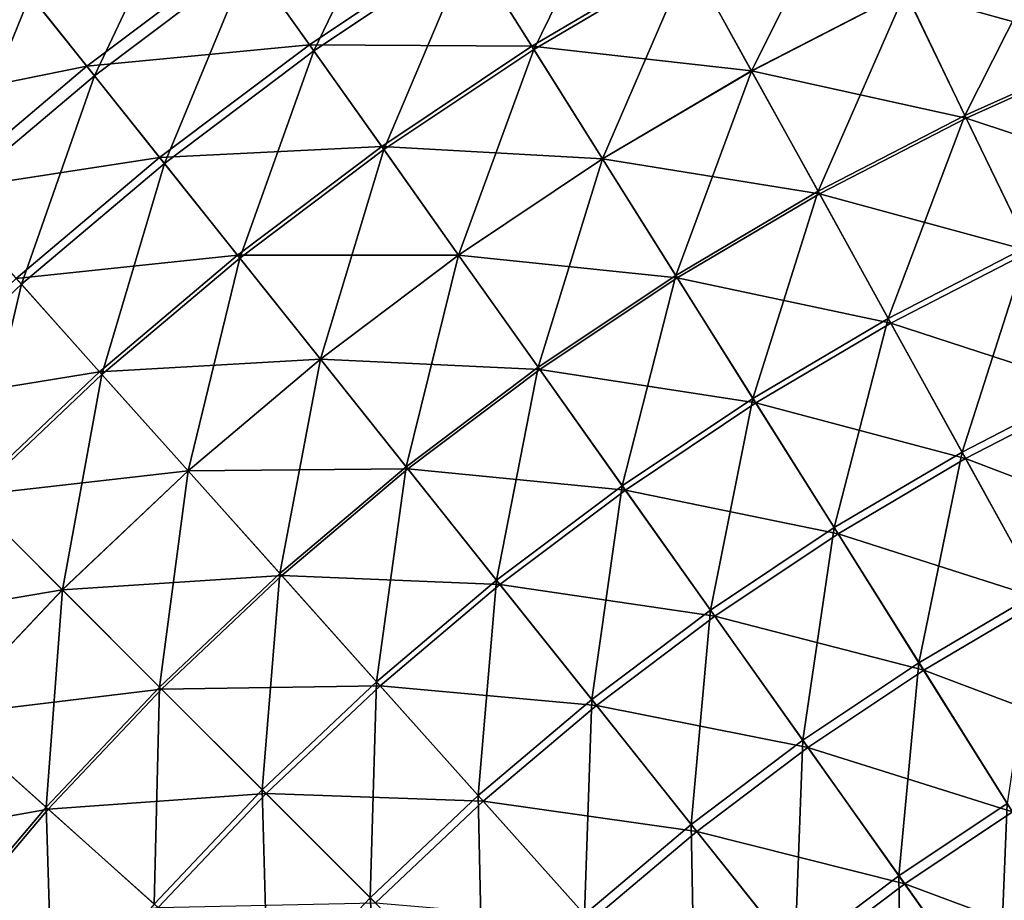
# Model space of a CAD drawing. Header units: millimetres. Extents: x -63 to 63, y -63 to 63.
# Tile 35 of 107: x -33 to -19, y 28 to 41. Entities that reach past the tile are written whole.
import ezdxf

# ---------------------------------------------------------------- set-up
doc = ezdxf.new("R2010")
doc.units = ezdxf.units.MM
doc.header["$LTSCALE"] = 106.095679
doc.layers.add('11', color=7, linetype='CONTINUOUS')
doc.layers.add('7', color=7, linetype='CONTINUOUS')

msp = doc.modelspace()

# ---------------------------------------------------------------- linework, layer by layer
at = {"layer": '11', "linetype": 'Continuous'}
for points in [[(-27.531, 43.816, -12.634), (-28.971, 40.83, -10.025), (-29.945, 42.203, -12.634), (-27.531, 43.816, -12.634)], [(-26.636, 42.39, -10.025), (-28.971, 40.83, -10.025), (-27.531, 43.816, -12.634), (-26.636, 42.39, -10.025)], [(-24.217, 43.817, -10.025), (-25.67, 40.854, -7.505), (-26.636, 42.39, -10.025), (-24.217, 43.817, -10.025)], [(-23.339, 42.229, -7.505), (-25.67, 40.854, -7.505), (-24.217, 43.817, -10.025), (-23.339, 42.229, -7.505)], [(-30.84, 43.465, -15.327), (-32.264, 40.458, -12.634), (-33.229, 41.668, -15.327), (-30.84, 43.465, -15.327)], [(-29.945, 42.203, -12.634), (-32.264, 40.458, -12.634), (-30.84, 43.465, -15.327), (-29.945, 42.203, -12.634)], [(-20.934, 43.471, -7.505), (-22.4, 40.529, -5.082), (-23.339, 42.229, -7.505), (-20.934, 43.471, -7.505)], [(-20.092, 41.722, -5.082), (-22.4, 40.529, -5.082), (-20.934, 43.471, -7.505), (-20.092, 41.722, -5.082)], [(-33.229, 41.668, -15.327), (-35.513, 39.739, -15.327), (-34.106, 42.768, -18.095), (-33.229, 41.668, -15.327)], [(-17.721, 42.783, -5.082), (-19.197, 39.863, -2.761), (-20.092, 41.722, -5.082), (-17.721, 42.783, -5.082)], [(-16.932, 40.876, -2.761), (-19.197, 39.863, -2.761), (-17.721, 42.783, -5.082), (-16.932, 40.876, -2.761)], [(-26.636, 42.39, -10.025), (-27.92, 39.35, -7.505), (-28.971, 40.83, -10.025), (-26.636, 42.39, -10.025)], [(-25.67, 40.854, -7.505), (-27.92, 39.35, -7.505), (-26.636, 42.39, -10.025), (-25.67, 40.854, -7.505)], [(-29.945, 42.203, -12.634), (-31.214, 39.142, -10.025), (-32.264, 40.458, -12.634), (-29.945, 42.203, -12.634)], [(-28.971, 40.83, -10.025), (-31.214, 39.142, -10.025), (-29.945, 42.203, -12.634), (-28.971, 40.83, -10.025)], [(-23.339, 42.229, -7.505), (-24.637, 39.21, -5.082), (-25.67, 40.854, -7.505), (-23.339, 42.229, -7.505)], [(-22.4, 40.529, -5.082), (-24.637, 39.21, -5.082), (-23.339, 42.229, -7.505), (-22.4, 40.529, -5.082)], [(-20.092, 41.722, -5.082), (-21.402, 38.724, -2.761), (-22.4, 40.529, -5.082), (-20.092, 41.722, -5.082)], [(-19.197, 39.863, -2.761), (-21.402, 38.724, -2.761), (-20.092, 41.722, -5.082), (-19.197, 39.863, -2.761)], [(-33.229, 41.668, -15.327), (-34.482, 38.585, -12.634), (-35.513, 39.739, -15.327), (-33.229, 41.668, -15.327)], [(-32.264, 40.458, -12.634), (-34.482, 38.585, -12.634), (-33.229, 41.668, -15.327), (-32.264, 40.458, -12.634)], [(-28.971, 40.83, -10.025), (-30.083, 37.723, -7.505), (-31.214, 39.142, -10.025), (-28.971, 40.83, -10.025)], [(-27.92, 39.35, -7.505), (-30.083, 37.723, -7.505), (-28.971, 40.83, -10.025), (-27.92, 39.35, -7.505)], [(-25.67, 40.854, -7.505), (-26.797, 37.767, -5.082), (-27.92, 39.35, -7.505), (-25.67, 40.854, -7.505)], [(-24.637, 39.21, -5.082), (-26.797, 37.767, -5.082), (-25.67, 40.854, -7.505), (-24.637, 39.21, -5.082)], [(-16.932, 40.876, -2.761), (-18.251, 37.899, -0.549), (-19.197, 39.863, -2.761), (-16.932, 40.876, -2.761)], [(-22.4, 40.529, -5.082), (-23.539, 37.463, -2.761), (-24.637, 39.21, -5.082), (-22.4, 40.529, -5.082)], [(-21.402, 38.724, -2.761), (-23.539, 37.463, -2.761), (-22.4, 40.529, -5.082), (-21.402, 38.724, -2.761)], [(-32.264, 40.458, -12.634), (-33.36, 37.33, -10.025), (-34.482, 38.585, -12.634), (-32.264, 40.458, -12.634)], [(-31.214, 39.142, -10.025), (-33.36, 37.33, -10.025), (-32.264, 40.458, -12.634), (-31.214, 39.142, -10.025)], [(-19.197, 39.863, -2.761), (-20.348, 36.816, -0.549), (-21.402, 38.724, -2.761), (-19.197, 39.863, -2.761)], [(-18.251, 37.899, -0.549), (-20.348, 36.816, -0.549), (-19.197, 39.863, -2.761), (-18.251, 37.899, -0.549)], [(-27.92, 39.35, -7.505), (-28.872, 36.205, -5.082), (-30.083, 37.723, -7.505), (-27.92, 39.35, -7.505)], [(-26.797, 37.767, -5.082), (-28.872, 36.205, -5.082), (-27.92, 39.35, -7.505), (-26.797, 37.767, -5.082)], [(-24.637, 39.21, -5.082), (-25.603, 36.084, -2.761), (-26.797, 37.767, -5.082), (-24.637, 39.21, -5.082)], [(-23.539, 37.463, -2.761), (-25.603, 36.084, -2.761), (-24.637, 39.21, -5.082), (-23.539, 37.463, -2.761)], [(-31.214, 39.142, -10.025), (-32.151, 35.977, -7.505), (-33.36, 37.33, -10.025), (-31.214, 39.142, -10.025)], [(-30.083, 37.723, -7.505), (-32.151, 35.977, -7.505), (-31.214, 39.142, -10.025), (-30.083, 37.723, -7.505)], [(-21.402, 38.724, -2.761), (-22.38, 35.617, -0.549), (-23.539, 37.463, -2.761), (-21.402, 38.724, -2.761)], [(-20.348, 36.816, -0.549), (-22.38, 35.617, -0.549), (-21.402, 38.724, -2.761), (-20.348, 36.816, -0.549)], [(-33.36, 37.33, -10.025), (-35.401, 35.401, -10.025), (-34.482, 38.585, -12.634), (-33.36, 37.33, -10.025)], [(-18.251, 37.899, -0.549), (-19.24, 34.812, 1.548), (-20.348, 36.816, -0.549), (-18.251, 37.899, -0.549)], [(-17.258, 35.836, 1.548), (-19.24, 34.812, 1.548), (-18.251, 37.899, -0.549), (-17.258, 35.836, 1.548)], [(-30.083, 37.723, -7.505), (-30.857, 34.529, -5.082), (-32.151, 35.977, -7.505), (-30.083, 37.723, -7.505)], [(-28.872, 36.205, -5.082), (-30.857, 34.529, -5.082), (-30.083, 37.723, -7.505), (-28.872, 36.205, -5.082)], [(-26.797, 37.767, -5.082), (-27.586, 34.592, -2.761), (-28.872, 36.205, -5.082), (-26.797, 37.767, -5.082)], [(-25.603, 36.084, -2.761), (-27.586, 34.592, -2.761), (-26.797, 37.767, -5.082), (-25.603, 36.084, -2.761)], [(-23.539, 37.463, -2.761), (-24.342, 34.307, -0.549), (-25.603, 36.084, -2.761), (-23.539, 37.463, -2.761)], [(-22.38, 35.617, -0.549), (-24.342, 34.307, -0.549), (-23.539, 37.463, -2.761), (-22.38, 35.617, -0.549)], [(-33.36, 37.33, -10.025), (-34.117, 34.117, -7.505), (-35.401, 35.401, -10.025), (-33.36, 37.33, -10.025)], [(-32.151, 35.977, -7.505), (-34.117, 34.117, -7.505), (-33.36, 37.33, -10.025), (-32.151, 35.977, -7.505)], [(-20.348, 36.816, -0.549), (-21.162, 33.679, 1.548), (-22.38, 35.617, -0.549), (-20.348, 36.816, -0.549)], [(-19.24, 34.812, 1.548), (-21.162, 33.679, 1.548), (-20.348, 36.816, -0.549), (-19.24, 34.812, 1.548)], [(-28.872, 36.205, -5.082), (-29.482, 32.99, -2.761), (-30.857, 34.529, -5.082), (-28.872, 36.205, -5.082)], [(-27.586, 34.592, -2.761), (-29.482, 32.99, -2.761), (-28.872, 36.205, -5.082), (-27.586, 34.592, -2.761)], [(-25.603, 36.084, -2.761), (-26.227, 32.888, -0.549), (-27.586, 34.592, -2.761), (-25.603, 36.084, -2.761)], [(-24.342, 34.307, -0.549), (-26.227, 32.888, -0.549), (-25.603, 36.084, -2.761), (-24.342, 34.307, -0.549)], [(-32.151, 35.977, -7.505), (-32.744, 32.744, -5.082), (-34.117, 34.117, -7.505), (-32.151, 35.977, -7.505)], [(-30.857, 34.529, -5.082), (-32.744, 32.744, -5.082), (-32.151, 35.977, -7.505), (-30.857, 34.529, -5.082)], [(-17.258, 35.836, 1.548), (-18.082, 32.717, 3.526), (-19.24, 34.812, 1.548), (-17.258, 35.836, 1.548)], [(-22.38, 35.617, -0.549), (-23.017, 32.439, 1.548), (-24.342, 34.307, -0.549), (-22.38, 35.617, -0.549)], [(-21.162, 33.679, 1.548), (-23.017, 32.439, 1.548), (-22.38, 35.617, -0.549), (-21.162, 33.679, 1.548)], [(-19.24, 34.812, 1.548), (-19.888, 31.651, 3.526), (-21.162, 33.679, 1.548), (-19.24, 34.812, 1.548)], [(-18.082, 32.717, 3.526), (-19.888, 31.651, 3.526), (-19.24, 34.812, 1.548), (-18.082, 32.717, 3.526)], [(-27.586, 34.592, -2.761), (-28.03, 31.365, -0.549), (-29.482, 32.99, -2.761), (-27.586, 34.592, -2.761)], [(-26.227, 32.888, -0.549), (-28.03, 31.365, -0.549), (-27.586, 34.592, -2.761), (-26.227, 32.888, -0.549)], [(-30.857, 34.529, -5.082), (-31.285, 31.285, -2.761), (-32.744, 32.744, -5.082), (-30.857, 34.529, -5.082)], [(-29.482, 32.99, -2.761), (-31.285, 31.285, -2.761), (-30.857, 34.529, -5.082), (-29.482, 32.99, -2.761)], [(-24.342, 34.307, -0.549), (-24.799, 31.098, 1.548), (-26.227, 32.888, -0.549), (-24.342, 34.307, -0.549)], [(-23.017, 32.439, 1.548), (-24.799, 31.098, 1.548), (-24.342, 34.307, -0.549), (-23.017, 32.439, 1.548)], [(-32.744, 32.744, -5.082), (-34.529, 30.857, -5.082), (-34.117, 34.117, -7.505), (-32.744, 32.744, -5.082)], [(-21.162, 33.679, 1.548), (-21.631, 30.487, 3.526), (-23.017, 32.439, 1.548), (-21.162, 33.679, 1.548)], [(-19.888, 31.651, 3.526), (-21.631, 30.487, 3.526), (-21.162, 33.679, 1.548), (-19.888, 31.651, 3.526)], [(-29.482, 32.99, -2.761), (-29.744, 29.744, -0.549), (-31.285, 31.285, -2.761), (-29.482, 32.99, -2.761)], [(-28.03, 31.365, -0.549), (-29.744, 29.744, -0.549), (-29.482, 32.99, -2.761), (-28.03, 31.365, -0.549)], [(-26.227, 32.888, -0.549), (-26.504, 29.658, 1.548), (-28.03, 31.365, -0.549), (-26.227, 32.888, -0.549)], [(-24.799, 31.098, 1.548), (-26.504, 29.658, 1.548), (-26.227, 32.888, -0.549), (-24.799, 31.098, 1.548)], [(-32.744, 32.744, -5.082), (-32.99, 29.482, -2.761), (-34.529, 30.857, -5.082), (-32.744, 32.744, -5.082)], [(-31.285, 31.285, -2.761), (-32.99, 29.482, -2.761), (-32.744, 32.744, -5.082), (-31.285, 31.285, -2.761)], [(-18.082, 32.717, 3.526), (-18.562, 29.541, 5.378), (-19.888, 31.651, 3.526), (-18.082, 32.717, 3.526)], [(-23.017, 32.439, 1.548), (-23.307, 29.226, 3.526), (-24.799, 31.098, 1.548), (-23.017, 32.439, 1.548)], [(-21.631, 30.487, 3.526), (-23.307, 29.226, 3.526), (-23.017, 32.439, 1.548), (-21.631, 30.487, 3.526)], [(-19.888, 31.651, 3.526), (-20.189, 28.454, 5.378), (-21.631, 30.487, 3.526), (-19.888, 31.651, 3.526)], [(-18.562, 29.541, 5.378), (-20.189, 28.454, 5.378), (-19.888, 31.651, 3.526), (-18.562, 29.541, 5.378)], [(-28.03, 31.365, -0.549), (-28.125, 28.125, 1.548), (-29.744, 29.744, -0.549), (-28.03, 31.365, -0.549)], [(-26.504, 29.658, 1.548), (-28.125, 28.125, 1.548), (-28.03, 31.365, -0.549), (-26.504, 29.658, 1.548)], [(-31.285, 31.285, -2.761), (-31.365, 28.03, -0.549), (-32.99, 29.482, -2.761), (-31.285, 31.285, -2.761)], [(-29.744, 29.744, -0.549), (-31.365, 28.03, -0.549), (-31.285, 31.285, -2.761), (-29.744, 29.744, -0.549)], [(-24.799, 31.098, 1.548), (-24.909, 27.873, 3.526), (-26.504, 29.658, 1.548), (-24.799, 31.098, 1.548)], [(-23.307, 29.226, 3.526), (-24.909, 27.873, 3.526), (-24.799, 31.098, 1.548), (-23.307, 29.226, 3.526)], [(-32.99, 29.482, -2.761), (-34.592, 27.586, -2.761), (-34.529, 30.857, -5.082), (-32.99, 29.482, -2.761)], [(-21.631, 30.487, 3.526), (-21.753, 27.277, 5.378), (-23.307, 29.226, 3.526), (-21.631, 30.487, 3.526)], [(-20.189, 28.454, 5.378), (-21.753, 27.277, 5.378), (-21.631, 30.487, 3.526), (-20.189, 28.454, 5.378)], [(-29.744, 29.744, -0.549), (-29.658, 26.504, 1.548), (-31.365, 28.03, -0.549), (-29.744, 29.744, -0.549)], [(-28.125, 28.125, 1.548), (-29.658, 26.504, 1.548), (-29.744, 29.744, -0.549), (-28.125, 28.125, 1.548)], [(-26.504, 29.658, 1.548), (-26.432, 26.432, 3.526), (-28.125, 28.125, 1.548), (-26.504, 29.658, 1.548)], [(-24.909, 27.873, 3.526), (-26.432, 26.432, 3.526), (-26.504, 29.658, 1.548), (-24.909, 27.873, 3.526)], [(-32.99, 29.482, -2.761), (-32.888, 26.227, -0.549), (-34.592, 27.586, -2.761), (-32.99, 29.482, -2.761)], [(-31.365, 28.03, -0.549), (-32.888, 26.227, -0.549), (-32.99, 29.482, -2.761), (-31.365, 28.03, -0.549)], [(-18.562, 29.541, 5.378), (-18.694, 26.346, 7.1), (-20.189, 28.454, 5.378), (-18.562, 29.541, 5.378)], [(-17.187, 27.353, 7.1), (-18.694, 26.346, 7.1), (-18.562, 29.541, 5.378), (-17.187, 27.353, 7.1)], [(-23.307, 29.226, 3.526), (-23.248, 26.014, 5.378), (-24.909, 27.873, 3.526), (-23.307, 29.226, 3.526)], [(-21.753, 27.277, 5.378), (-23.248, 26.014, 5.378), (-23.307, 29.226, 3.526), (-21.753, 27.277, 5.378)], [(-20.189, 28.454, 5.378), (-20.142, 25.257, 7.1), (-21.753, 27.277, 5.378), (-20.189, 28.454, 5.378)], [(-18.694, 26.346, 7.1), (-20.142, 25.257, 7.1), (-20.189, 28.454, 5.378), (-18.694, 26.346, 7.1)], [(-28.125, 28.125, 1.548), (-27.873, 24.909, 3.526), (-29.658, 26.504, 1.548), (-28.125, 28.125, 1.548)], [(-26.432, 26.432, 3.526), (-27.873, 24.909, 3.526), (-28.125, 28.125, 1.548), (-26.432, 26.432, 3.526)]]:
    msp.add_3dface(points, dxfattribs=at)
at = {"layer": '7', "linetype": 'Continuous'}
for points in [[(-20.093, 41.723, -2.797), (-16.915, 40.837, -0.552), (-17.722, 42.784, -2.797), (-20.093, 41.723, -2.797)], [(-29.037, 40.924, -7.586), (-26.697, 42.488, -7.586), (-30.051, 42.353, -10.119), (-29.037, 40.924, -7.586)], [(-29.037, 40.924, -7.586), (-25.699, 40.9, -5.143), (-26.697, 42.488, -7.586), (-29.037, 40.924, -7.586)], [(-25.699, 40.9, -5.143), (-23.365, 42.276, -5.143), (-26.697, 42.488, -7.586), (-25.699, 40.9, -5.143)], [(-32.378, 40.601, -10.119), (-30.051, 42.353, -10.119), (-33.391, 41.871, -12.735), (-32.378, 40.601, -10.119)], [(-32.378, 40.601, -10.119), (-29.037, 40.924, -7.586), (-30.051, 42.353, -10.119), (-32.378, 40.601, -10.119)], [(-25.699, 40.9, -5.143), (-22.401, 40.531, -2.797), (-23.365, 42.276, -5.143), (-25.699, 40.9, -5.143)], [(-22.401, 40.531, -2.797), (-20.093, 41.723, -2.797), (-23.365, 42.276, -5.143), (-22.401, 40.531, -2.797)], [(-35.686, 39.933, -12.735), (-32.378, 40.601, -10.119), (-33.391, 41.871, -12.735), (-35.686, 39.933, -12.735)], [(-22.401, 40.531, -2.797), (-19.178, 39.824, -0.552), (-20.093, 41.723, -2.797), (-22.401, 40.531, -2.797)], [(-19.178, 39.824, -0.552), (-16.915, 40.837, -0.552), (-20.093, 41.723, -2.797), (-19.178, 39.824, -0.552)], [(-31.286, 39.231, -7.586), (-29.037, 40.924, -7.586), (-32.378, 40.601, -10.119), (-31.286, 39.231, -7.586)], [(-31.286, 39.231, -7.586), (-27.952, 39.394, -5.143), (-29.037, 40.924, -7.586), (-31.286, 39.231, -7.586)], [(-27.952, 39.394, -5.143), (-25.699, 40.9, -5.143), (-29.037, 40.924, -7.586), (-27.952, 39.394, -5.143)], [(-27.952, 39.394, -5.143), (-24.638, 39.211, -2.797), (-25.699, 40.9, -5.143), (-27.952, 39.394, -5.143)], [(-24.638, 39.211, -2.797), (-22.401, 40.531, -2.797), (-25.699, 40.9, -5.143), (-24.638, 39.211, -2.797)], [(-19.178, 39.824, -0.552), (-16.067, 38.789, 1.586), (-16.915, 40.837, -0.552), (-19.178, 39.824, -0.552)], [(-34.604, 38.722, -10.119), (-32.378, 40.601, -10.119), (-35.686, 39.933, -12.735), (-34.604, 38.722, -10.119)], [(-34.604, 38.722, -10.119), (-31.286, 39.231, -7.586), (-32.378, 40.601, -10.119), (-34.604, 38.722, -10.119)], [(-24.638, 39.211, -2.797), (-21.381, 38.686, -0.552), (-22.401, 40.531, -2.797), (-24.638, 39.211, -2.797)], [(-21.381, 38.686, -0.552), (-19.178, 39.824, -0.552), (-22.401, 40.531, -2.797), (-21.381, 38.686, -0.552)], [(-21.381, 38.686, -0.552), (-18.216, 37.827, 1.586), (-19.178, 39.824, -0.552), (-21.381, 38.686, -0.552)], [(-18.216, 37.827, 1.586), (-16.067, 38.789, 1.586), (-19.178, 39.824, -0.552), (-18.216, 37.827, 1.586)], [(-30.117, 37.765, -5.143), (-27.952, 39.394, -5.143), (-31.286, 39.231, -7.586), (-30.117, 37.765, -5.143)], [(-30.117, 37.765, -5.143), (-26.798, 37.768, -2.797), (-27.952, 39.394, -5.143), (-30.117, 37.765, -5.143)], [(-26.798, 37.768, -2.797), (-24.638, 39.211, -2.797), (-27.952, 39.394, -5.143), (-26.798, 37.768, -2.797)], [(-33.437, 37.415, -7.586), (-31.286, 39.231, -7.586), (-34.604, 38.722, -10.119), (-33.437, 37.415, -7.586)], [(-33.437, 37.415, -7.586), (-30.117, 37.765, -5.143), (-31.286, 39.231, -7.586), (-33.437, 37.415, -7.586)], [(-26.798, 37.768, -2.797), (-23.517, 37.426, -0.552), (-24.638, 39.211, -2.797), (-26.798, 37.768, -2.797)], [(-23.517, 37.426, -0.552), (-21.381, 38.686, -0.552), (-24.638, 39.211, -2.797), (-23.517, 37.426, -0.552)], [(-23.517, 37.426, -0.552), (-20.309, 36.746, 1.586), (-21.381, 38.686, -0.552), (-23.517, 37.426, -0.552)], [(-20.309, 36.746, 1.586), (-18.216, 37.827, 1.586), (-21.381, 38.686, -0.552), (-20.309, 36.746, 1.586)], [(-32.187, 36.017, -5.143), (-30.117, 37.765, -5.143), (-33.437, 37.415, -7.586), (-32.187, 36.017, -5.143)], [(-32.187, 36.017, -5.143), (-28.873, 36.206, -2.797), (-30.117, 37.765, -5.143), (-32.187, 36.017, -5.143)], [(-28.873, 36.206, -2.797), (-26.798, 37.768, -2.797), (-30.117, 37.765, -5.143), (-28.873, 36.206, -2.797)], [(-28.873, 36.206, -2.797), (-25.578, 36.049, -0.552), (-26.798, 37.768, -2.797), (-28.873, 36.206, -2.797)], [(-25.578, 36.049, -0.552), (-23.517, 37.426, -0.552), (-26.798, 37.768, -2.797), (-25.578, 36.049, -0.552)], [(-20.309, 36.746, 1.586), (-17.21, 35.737, 3.611), (-18.216, 37.827, 1.586), (-20.309, 36.746, 1.586)], [(-35.482, 35.482, -7.586), (-32.187, 36.017, -5.143), (-33.437, 37.415, -7.586), (-35.482, 35.482, -7.586)], [(-25.578, 36.049, -0.552), (-22.337, 35.549, 1.586), (-23.517, 37.426, -0.552), (-25.578, 36.049, -0.552)], [(-22.337, 35.549, 1.586), (-20.309, 36.746, 1.586), (-23.517, 37.426, -0.552), (-22.337, 35.549, 1.586)], [(-22.337, 35.549, 1.586), (-19.187, 34.715, 3.611), (-20.309, 36.746, 1.586), (-22.337, 35.549, 1.586)], [(-19.187, 34.715, 3.611), (-17.21, 35.737, 3.611), (-20.309, 36.746, 1.586), (-19.187, 34.715, 3.611)], [(-30.858, 34.53, -2.797), (-28.873, 36.206, -2.797), (-32.187, 36.017, -5.143), (-30.858, 34.53, -2.797)], [(-30.858, 34.53, -2.797), (-27.559, 34.558, -0.552), (-28.873, 36.206, -2.797), (-30.858, 34.53, -2.797)], [(-27.559, 34.558, -0.552), (-25.578, 36.049, -0.552), (-28.873, 36.206, -2.797), (-27.559, 34.558, -0.552)], [(-34.156, 34.156, -5.143), (-32.187, 36.017, -5.143), (-35.482, 35.482, -7.586), (-34.156, 34.156, -5.143)], [(-34.156, 34.156, -5.143), (-30.858, 34.53, -2.797), (-32.187, 36.017, -5.143), (-34.156, 34.156, -5.143)], [(-27.559, 34.558, -0.552), (-24.295, 34.241, 1.586), (-25.578, 36.049, -0.552), (-27.559, 34.558, -0.552)], [(-24.295, 34.241, 1.586), (-22.337, 35.549, 1.586), (-25.578, 36.049, -0.552), (-24.295, 34.241, 1.586)], [(-19.187, 34.715, 3.611), (-16.161, 33.558, 5.518), (-17.21, 35.737, 3.611), (-19.187, 34.715, 3.611)], [(-24.295, 34.241, 1.586), (-21.103, 33.585, 3.611), (-22.337, 35.549, 1.586), (-24.295, 34.241, 1.586)], [(-21.103, 33.585, 3.611), (-19.187, 34.715, 3.611), (-22.337, 35.549, 1.586), (-21.103, 33.585, 3.611)], [(-21.103, 33.585, 3.611), (-18.017, 32.599, 5.518), (-19.187, 34.715, 3.611), (-21.103, 33.585, 3.611)], [(-18.017, 32.599, 5.518), (-16.161, 33.558, 5.518), (-19.187, 34.715, 3.611), (-18.017, 32.599, 5.518)], [(-32.746, 32.746, -2.797), (-30.858, 34.53, -2.797), (-34.156, 34.156, -5.143), (-32.746, 32.746, -2.797)], [(-32.746, 32.746, -2.797), (-29.453, 32.958, -0.552), (-30.858, 34.53, -2.797), (-32.746, 32.746, -2.797)], [(-29.453, 32.958, -0.552), (-27.559, 34.558, -0.552), (-30.858, 34.53, -2.797), (-29.453, 32.958, -0.552)], [(-29.453, 32.958, -0.552), (-26.177, 32.825, 1.586), (-27.559, 34.558, -0.552), (-29.453, 32.958, -0.552)], [(-26.177, 32.825, 1.586), (-24.295, 34.241, 1.586), (-27.559, 34.558, -0.552), (-26.177, 32.825, 1.586)], [(-36.017, 32.187, -5.143), (-32.746, 32.746, -2.797), (-34.156, 34.156, -5.143), (-36.017, 32.187, -5.143)], [(-26.177, 32.825, 1.586), (-22.953, 32.349, 3.611), (-24.295, 34.241, 1.586), (-26.177, 32.825, 1.586)], [(-22.953, 32.349, 3.611), (-21.103, 33.585, 3.611), (-24.295, 34.241, 1.586), (-22.953, 32.349, 3.611)], [(-22.953, 32.349, 3.611), (-19.817, 31.538, 5.518), (-21.103, 33.585, 3.611), (-22.953, 32.349, 3.611)], [(-19.817, 31.538, 5.518), (-18.017, 32.599, 5.518), (-21.103, 33.585, 3.611), (-19.817, 31.538, 5.518)], [(-31.255, 31.255, -0.552), (-29.453, 32.958, -0.552), (-32.746, 32.746, -2.797), (-31.255, 31.255, -0.552)], [(-31.255, 31.255, -0.552), (-27.976, 31.305, 1.586), (-29.453, 32.958, -0.552), (-31.255, 31.255, -0.552)], [(-27.976, 31.305, 1.586), (-26.177, 32.825, 1.586), (-29.453, 32.958, -0.552), (-27.976, 31.305, 1.586)], [(-27.976, 31.305, 1.586), (-24.73, 31.011, 3.611), (-26.177, 32.825, 1.586), (-27.976, 31.305, 1.586)], [(-24.73, 31.011, 3.611), (-22.953, 32.349, 3.611), (-26.177, 32.825, 1.586), (-24.73, 31.011, 3.611)], [(-34.53, 30.858, -2.797), (-32.746, 32.746, -2.797), (-36.017, 32.187, -5.143), (-34.53, 30.858, -2.797)], [(-34.53, 30.858, -2.797), (-31.255, 31.255, -0.552), (-32.746, 32.746, -2.797), (-34.53, 30.858, -2.797)], [(-19.817, 31.538, 5.518), (-16.803, 30.403, 7.304), (-18.017, 32.599, 5.518), (-19.817, 31.538, 5.518)], [(-24.73, 31.011, 3.611), (-21.554, 30.377, 5.518), (-22.953, 32.349, 3.611), (-24.73, 31.011, 3.611)], [(-21.554, 30.377, 5.518), (-19.817, 31.538, 5.518), (-22.953, 32.349, 3.611), (-21.554, 30.377, 5.518)], [(-21.554, 30.377, 5.518), (-18.482, 29.413, 7.304), (-19.817, 31.538, 5.518), (-21.554, 30.377, 5.518)], [(-18.482, 29.413, 7.304), (-16.803, 30.403, 7.304), (-19.817, 31.538, 5.518), (-18.482, 29.413, 7.304)], [(-32.958, 29.453, -0.552), (-31.255, 31.255, -0.552), (-34.53, 30.858, -2.797), (-32.958, 29.453, -0.552)], [(-32.958, 29.453, -0.552), (-29.688, 29.688, 1.586), (-31.255, 31.255, -0.552), (-32.958, 29.453, -0.552)], [(-29.688, 29.688, 1.586), (-27.976, 31.305, 1.586), (-31.255, 31.255, -0.552), (-29.688, 29.688, 1.586)], [(-29.688, 29.688, 1.586), (-26.43, 29.576, 3.611), (-27.976, 31.305, 1.586), (-29.688, 29.688, 1.586)], [(-26.43, 29.576, 3.611), (-24.73, 31.011, 3.611), (-27.976, 31.305, 1.586), (-26.43, 29.576, 3.611)], [(-26.43, 29.576, 3.611), (-23.223, 29.121, 5.518), (-24.73, 31.011, 3.611), (-26.43, 29.576, 3.611)], [(-23.223, 29.121, 5.518), (-21.554, 30.377, 5.518), (-24.73, 31.011, 3.611), (-23.223, 29.121, 5.518)], [(-36.206, 28.873, -2.797), (-32.958, 29.453, -0.552), (-34.53, 30.858, -2.797), (-36.206, 28.873, -2.797)], [(-23.223, 29.121, 5.518), (-20.102, 28.331, 7.304), (-21.554, 30.377, 5.518), (-23.223, 29.121, 5.518)], [(-20.102, 28.331, 7.304), (-18.482, 29.413, 7.304), (-21.554, 30.377, 5.518), (-20.102, 28.331, 7.304)], [(-31.305, 27.976, 1.586), (-29.688, 29.688, 1.586), (-32.958, 29.453, -0.552), (-31.305, 27.976, 1.586)], [(-31.305, 27.976, 1.586), (-28.047, 28.047, 3.611), (-29.688, 29.688, 1.586), (-31.305, 27.976, 1.586)], [(-28.047, 28.047, 3.611), (-26.43, 29.576, 3.611), (-29.688, 29.688, 1.586), (-28.047, 28.047, 3.611)], [(-28.047, 28.047, 3.611), (-24.819, 27.773, 5.518), (-26.43, 29.576, 3.611), (-28.047, 28.047, 3.611)], [(-24.819, 27.773, 5.518), (-23.223, 29.121, 5.518), (-26.43, 29.576, 3.611), (-24.819, 27.773, 5.518)], [(-34.558, 27.559, -0.552), (-32.958, 29.453, -0.552), (-36.206, 28.873, -2.797), (-34.558, 27.559, -0.552)], [(-34.558, 27.559, -0.552), (-31.305, 27.976, 1.586), (-32.958, 29.453, -0.552), (-34.558, 27.559, -0.552)], [(-20.102, 28.331, 7.304), (-17.101, 27.217, 8.963), (-18.482, 29.413, 7.304), (-20.102, 28.331, 7.304)], [(-24.819, 27.773, 5.518), (-21.659, 27.159, 7.304), (-23.223, 29.121, 5.518), (-24.819, 27.773, 5.518)], [(-21.659, 27.159, 7.304), (-20.102, 28.331, 7.304), (-23.223, 29.121, 5.518), (-21.659, 27.159, 7.304)], [(-21.659, 27.159, 7.304), (-18.6, 26.215, 8.963), (-20.102, 28.331, 7.304), (-21.659, 27.159, 7.304)], [(-18.6, 26.215, 8.963), (-17.101, 27.217, 8.963), (-20.102, 28.331, 7.304), (-18.6, 26.215, 8.963)]]:
    msp.add_3dface(points, dxfattribs=at)

doc.saveas('drawing.dxf')
